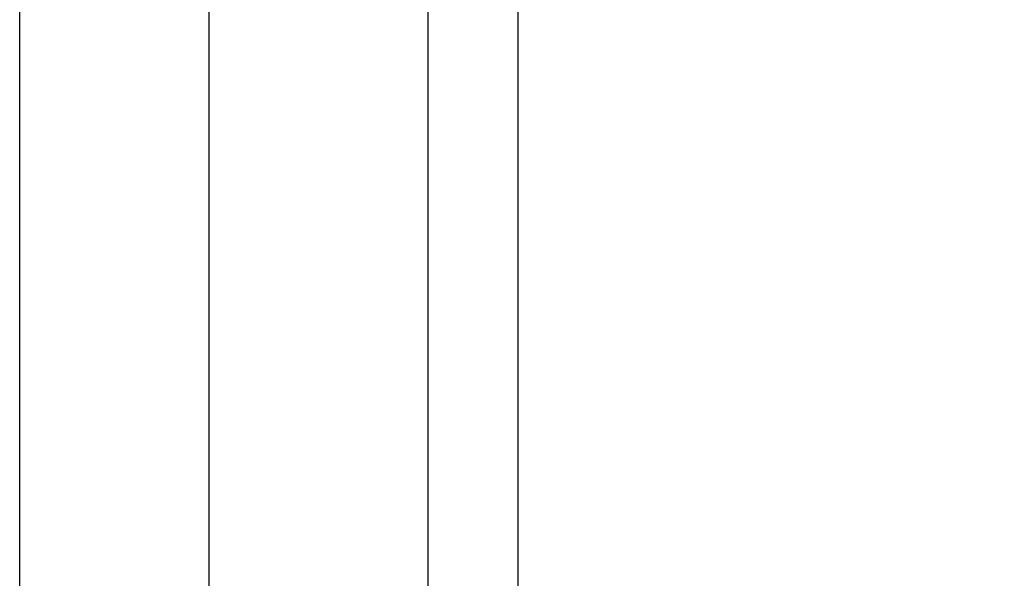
# Model space of a CAD drawing. Header units: millimetres. Extents: x -149 to 142, y -36 to 145.
# Tile 62 of 65: x 116 to 132, y 56 to 66. Entities that reach past the tile are written whole.
import ezdxf

# ---------------------------------------------------------------- set-up
doc = ezdxf.new("R2010")
doc.units = ezdxf.units.MM
doc.header["$LTSCALE"] = 0.2
doc.layers.get('Defpoints').update_dxf_attribs({"linetype": 'CONTINUOUS'})
doc.layers.add('layer 1', color=7, linetype='CONTINUOUS')
doc.styles.add('DIM-7', font='SIMPLEX.shx', dxfattribs={"width": 0.7, "bigfont": 'chineset.shx'})
doc.dimstyles.new('CNS', dxfattribs={"dimtxt": 3.5, "dimasz": 2.5, "dimexe": 1, "dimexo": 1.5, "dimgap": 0.09, "dimtad": 0, "dimdsep": 46, "dimtxsty": 'DIM-7', "dimcen": 0.09, "dimclrd": 1, "dimclre": 1, "dimclrt": 4, "dimadec": 0, "dimazin": 0, "dimtfac": 1, "dimtix": 1, "dimtmove": 2, "dimatfit": 3, "dimfxl": 1, "dimtvp": 0.971429, "dimtolj": 1, "dimarcsym": 0})

# ---------------------------------------------------------------- blocks, each defined once
blk = doc.blocks.new('*D22')
at = {"layer": 'Defpoints', "color": 0, "transparency": 16777216}
for p in [(122.415, 84.175), (140.792, 84.175), (122.415, 11.175)]:
    blk.add_point(p, dxfattribs=at)
at = {"layer": 'layer 1', "color": 4, "lineweight": -2, "transparency": 16777216}
for p, q in [((124.665, 84.175), (142.292, 84.175)), ((140.792, 14.925), (140.792, 80.425)), ((124.665, 11.175), (142.292, 11.175))]:
    blk.add_line(p, q, dxfattribs=at)
at = {"layer": 'layer 1', "color": 4, "transparency": 16777216}
for points in [[(140.167, 80.425), (141.417, 80.425), (140.792, 84.175)], [(140.167, 14.925), (141.417, 14.925), (140.792, 11.175)]]:
    blk.add_solid(points, dxfattribs=at)
at = {"layer": 'layer 1', "color": 4, "transparency": 16777216, "insert": (135.917, 47.675), "char_height": 5.25, "attachment_point": 5, "rotation": 90, "style": 'DIM-7'}
blk.add_mtext('\\A1;%%C73{\\H3.150000;\\S-0.01^ -0.03;}', dxfattribs=at)

msp = doc.modelspace()

# ---------------------------------------------------------------- linework, layer by layer
at = {"layer": 'layer 1'}
for p, q in [((123.915, 82.675), (123.915, 12.675)), ((118.765, 80.425), (118.765, 14.925)), ((122.415, 80.425), (122.415, 14.925)), ((115.615, 18.675), (115.615, 76.675))]:
    msp.add_line(p, q, dxfattribs=at)

# ---------------------------------------------------------------- dimensions: what is measured, and where the dimension line sits
dim = msp.add_linear_dim(base=(140.792, 84.175), p1=(122.415, 11.175), p2=(122.415, 84.175), angle=90, text='%%C<>', dimstyle='CNS', override={"dimscale": 1.5, "dimgap": 0.8, "dimtad": 1, "dimclrd": 4, "dimclre": 4, "dimadec": 2, "dimazin": 2, "dimtol": 1, "dimtp": -0.01, "dimtm": 0.03, "dimtfac": 0.6, "dimtmove": 1}, dxfattribs=at)
dim.commit()
dim.dimension.update_dxf_attribs({"geometry": '*D22', "text_midpoint": (135.917, 47.675)})

doc.saveas('drawing.dxf')
